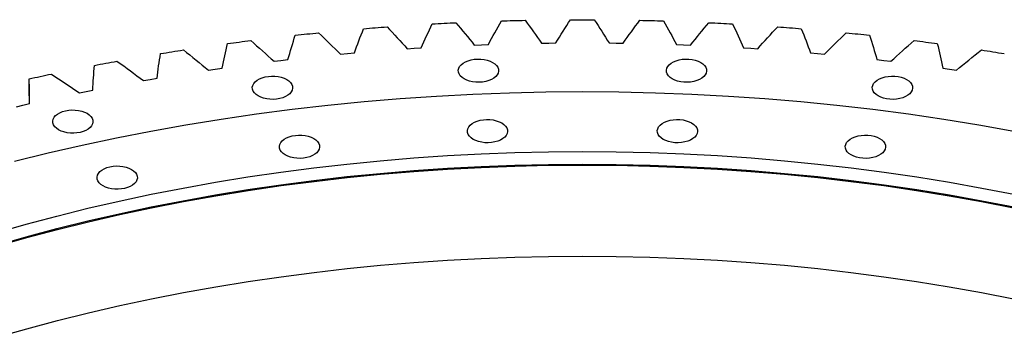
# Model space of a CAD drawing. Header units: millimetres. Extents: x 1009 to 11354, y 2065 to 9958.
# Tile 15 of 18: x 8293 to 8929, y 6431 to 6636. Entities that reach past the tile are written whole.
import ezdxf

# ---------------------------------------------------------------- set-up
doc = ezdxf.new("R2010")
doc.units = ezdxf.units.MM
doc.header["$LTSCALE"] = 50

msp = doc.modelspace()

# ---------------------------------------------------------------- linework, layer by layer
at = {"color": 7, "linetype": 'Continuous', "lineweight": 25}
for p, q in [((8630.25, 6621.04), (8634.82, 6621.11)), ((8634.82, 6621.11), (8639.39, 6621.16)), ((8673.77, 6621.16), (8678.34, 6621.11)), ((8678.34, 6621.11), (8682.9, 6621.04)), ((8500.37, 6613.94), (8504.88, 6614.36)), ((8504.88, 6614.36), (8509.4, 6614.76)), ((8543.46, 6617.43), (8548, 6617.73)), ((8548, 6617.73), (8552.55, 6618.02)), ((8586.79, 6619.8), (8591.35, 6619.98)), ((8591.35, 6619.98), (8595.91, 6620.15)), ((8717.25, 6620.15), (8721.81, 6619.98)), ((8721.81, 6619.98), (8726.37, 6619.8)), ((8760.61, 6618.02), (8765.15, 6617.73)), ((8765.15, 6617.73), (8769.69, 6617.43)), ((8803.76, 6614.76), (8808.28, 6614.36)), ((8808.28, 6614.36), (8812.79, 6613.94)), ((8457.59, 6609.33), (8462.06, 6609.87)), ((8462.06, 6609.87), (8466.54, 6610.39)), ((8846.61, 6610.39), (8851.09, 6609.87)), ((8851.09, 6609.87), (8855.57, 6609.33)), ((8415.21, 6603.63), (8419.64, 6604.28)), ((8419.64, 6604.28), (8424.07, 6604.92)), ((8889.08, 6604.92), (8893.52, 6604.28)), ((8893.52, 6604.28), (8897.95, 6603.63)), ((8373.32, 6596.83), (8377.69, 6597.6)), ((8377.69, 6597.6), (8382.07, 6598.35)), ((8299.58, 6594.59), (8299.58, 6581.93)), ((8331.99, 6588.96), (8336.3, 6589.84)), ((8336.3, 6589.84), (8340.62, 6590.7)), ((8291.32, 6580.02), (8295.56, 6581.01)), ((8295.56, 6581.01), (8299.8, 6581.98))]:
    msp.add_line(p, q, dxfattribs=at)
at = {"color": 7, "linetype": 'Continuous', "lineweight": 25, "flags": 128}
for points in [[(8559.71, 6633.46), (8561.62, 6633.57), (8563.52, 6633.67), (8565.43, 6633.78), (8567.33, 6633.88), (8569.24, 6633.98), (8571.15, 6634.07), (8573.05, 6634.16), (8574.96, 6634.26)], [(8604.26, 6635.4), (8606.18, 6635.45), (8608.09, 6635.51), (8610, 6635.56), (8611.91, 6635.61), (8613.82, 6635.66), (8615.73, 6635.71), (8617.65, 6635.75), (8619.56, 6635.79)], [(8648.92, 6636.17), (8650.84, 6636.18), (8652.75, 6636.19), (8654.66, 6636.19), (8656.58, 6636.19), (8658.49, 6636.19), (8660.41, 6636.19), (8662.32, 6636.18), (8664.23, 6636.17)], [(8693.6, 6635.79), (8695.51, 6635.75), (8697.42, 6635.71), (8699.33, 6635.66), (8701.25, 6635.61), (8703.16, 6635.56), (8705.07, 6635.51), (8706.98, 6635.45), (8708.89, 6635.4)], [(8738.2, 6634.26), (8740.1, 6634.16), (8742.01, 6634.07), (8743.92, 6633.98), (8745.82, 6633.88), (8747.73, 6633.78), (8749.63, 6633.67), (8751.54, 6633.57), (8753.44, 6633.46)], [(8471.28, 6626.15), (8473.16, 6626.35), (8475.04, 6626.56), (8476.92, 6626.76), (8478.81, 6626.95), (8480.69, 6627.15), (8482.57, 6627.34), (8484.46, 6627.54), (8486.34, 6627.73)], [(8515.35, 6630.38), (8517.25, 6630.53), (8519.14, 6630.69), (8521.04, 6630.84), (8522.93, 6630.99), (8524.83, 6631.14), (8526.73, 6631.28), (8528.63, 6631.42), (8530.52, 6631.57)], [(8782.63, 6631.57), (8784.53, 6631.42), (8786.43, 6631.28), (8788.32, 6631.14), (8790.22, 6630.99), (8792.12, 6630.84), (8794.01, 6630.69), (8795.91, 6630.53), (8797.8, 6630.38)], [(8826.81, 6627.73), (8828.7, 6627.54), (8830.58, 6627.34), (8832.47, 6627.15), (8834.35, 6626.95), (8836.23, 6626.76), (8838.11, 6626.56), (8839.99, 6626.35), (8841.88, 6626.15)], [(8427.58, 6620.78), (8429.44, 6621.03), (8431.31, 6621.28), (8433.17, 6621.53), (8435.04, 6621.78), (8436.9, 6622.03), (8438.77, 6622.27), (8440.64, 6622.51), (8442.51, 6622.75)], [(8870.65, 6622.75), (8872.52, 6622.51), (8874.39, 6622.27), (8876.25, 6622.03), (8878.12, 6621.78), (8879.98, 6621.53), (8881.85, 6621.28), (8883.71, 6621.03), (8885.58, 6620.78)], [(8384.34, 6614.29), (8386.18, 6614.59), (8388.02, 6614.89), (8389.87, 6615.18), (8391.71, 6615.48), (8393.56, 6615.77), (8395.4, 6616.06), (8397.25, 6616.35), (8399.1, 6616.64)], [(8914.06, 6616.64), (8915.91, 6616.35), (8917.75, 6616.06), (8919.6, 6615.77), (8921.44, 6615.48), (8923.29, 6615.18), (8925.13, 6614.89), (8926.97, 6614.59), (8928.82, 6614.29)], [(8341.65, 6606.68), (8343.47, 6607.03), (8345.28, 6607.37), (8347.1, 6607.72), (8348.92, 6608.06), (8350.74, 6608.4), (8352.56, 6608.74), (8354.39, 6609.08), (8356.21, 6609.41)], [(8598.64, 6608.59), (8600.03, 6607.65), (8601.13, 6606.58), (8601.91, 6605.43), (8602.35, 6604.22), (8602.44, 6602.98), (8602.17, 6601.75), (8601.56, 6600.56), (8600.62, 6599.45), (8599.37, 6598.44), (8597.85, 6597.56), (8596.1, 6596.84), (8594.17, 6596.3), (8592.12, 6595.94), (8589.98, 6595.79), (8587.84, 6595.84), (8585.74, 6596.09), (8583.74, 6596.54), (8581.89, 6597.18), (8580.26, 6597.98), (8578.87, 6598.93), (8577.77, 6599.99), (8576.99, 6601.15), (8576.55, 6602.36), (8576.46, 6603.6), (8576.72, 6604.83), (8577.34, 6606.01), (8578.28, 6607.13), (8579.53, 6608.14), (8581.05, 6609.01), (8582.79, 6609.73), (8584.72, 6610.28), (8586.78, 6610.63), (8588.91, 6610.79), (8591.06, 6610.73), (8593.16, 6610.48), (8595.16, 6610.03), (8597, 6609.39), (8598.64, 6608.59)], [(8732.9, 6608.59), (8734.29, 6607.65), (8735.39, 6606.58), (8736.17, 6605.43), (8736.61, 6604.22), (8736.7, 6602.98), (8736.43, 6601.75), (8735.82, 6600.56), (8734.88, 6599.45), (8733.63, 6598.44), (8732.11, 6597.56), (8730.36, 6596.84), (8728.43, 6596.3), (8726.38, 6595.94), (8724.25, 6595.79), (8722.1, 6595.84), (8720, 6596.09), (8718, 6596.54), (8716.15, 6597.18), (8714.52, 6597.98), (8713.13, 6598.93), (8712.03, 6599.99), (8711.25, 6601.15), (8710.81, 6602.36), (8710.72, 6603.6), (8710.98, 6604.83), (8711.6, 6606.01), (8712.54, 6607.13), (8713.79, 6608.14), (8715.31, 6609.01), (8717.05, 6609.73), (8718.98, 6610.28), (8721.04, 6610.63), (8723.17, 6610.79), (8725.32, 6610.73), (8727.42, 6610.48), (8729.42, 6610.03), (8731.26, 6609.39), (8732.9, 6608.59)], [(8299.59, 6597.97), (8301.38, 6598.37), (8303.17, 6598.76), (8304.96, 6599.15), (8306.75, 6599.54), (8308.54, 6599.93), (8310.33, 6600.31), (8312.13, 6600.7), (8313.93, 6601.08)], [(8465.75, 6597.56), (8467.13, 6596.62), (8468.23, 6595.55), (8469.01, 6594.4), (8469.45, 6593.18), (8469.54, 6591.95), (8469.28, 6590.72), (8468.66, 6589.53), (8467.72, 6588.41), (8466.47, 6587.41), (8464.96, 6586.53), (8463.21, 6585.81), (8461.28, 6585.27), (8459.22, 6584.91), (8457.09, 6584.76), (8454.95, 6584.81), (8452.84, 6585.06), (8450.84, 6585.51), (8449, 6586.15), (8447.36, 6586.95), (8445.97, 6587.9), (8444.87, 6588.96), (8444.09, 6590.12), (8443.65, 6591.33), (8443.56, 6592.57), (8443.83, 6593.8), (8444.44, 6594.98), (8445.39, 6596.1), (8446.63, 6597.11), (8448.15, 6597.98), (8449.9, 6598.7), (8451.83, 6599.25), (8453.89, 6599.6), (8456.02, 6599.75), (8458.16, 6599.7), (8460.26, 6599.45), (8462.26, 6599), (8464.11, 6598.36), (8465.75, 6597.56)], [(8865.79, 6597.56), (8867.18, 6596.62), (8868.28, 6595.55), (8869.06, 6594.4), (8869.5, 6593.18), (8869.59, 6591.95), (8869.32, 6590.72), (8868.71, 6589.53), (8867.77, 6588.41), (8866.52, 6587.41), (8865, 6586.53), (8863.26, 6585.81), (8861.33, 6585.27), (8859.27, 6584.91), (8857.14, 6584.76), (8854.99, 6584.81), (8852.89, 6585.06), (8850.89, 6585.51), (8849.05, 6586.15), (8847.41, 6586.95), (8846.02, 6587.9), (8844.92, 6588.96), (8844.14, 6590.12), (8843.7, 6591.33), (8843.61, 6592.57), (8843.88, 6593.8), (8844.49, 6594.98), (8845.43, 6596.1), (8846.68, 6597.11), (8848.2, 6597.98), (8849.95, 6598.7), (8851.88, 6599.25), (8853.93, 6599.6), (8856.06, 6599.75), (8858.21, 6599.7), (8860.31, 6599.45), (8862.31, 6599), (8864.16, 6598.36), (8865.79, 6597.56)], [(8290.11, 6544.78), (8311.78, 6550.15), (8333.69, 6555.2), (8355.82, 6559.91), (8378.15, 6564.29), (8400.68, 6568.33), (8423.38, 6572.02), (8446.24, 6575.37), (8469.25, 6578.38), (8492.38, 6581.04), (8515.63, 6583.34), (8538.97, 6585.3), (8562.4, 6586.9), (8585.89, 6588.14), (8609.42, 6589.03), (8632.99, 6589.57), (8656.58, 6589.74), (8680.16, 6589.57), (8703.73, 6589.03), (8727.27, 6588.14), (8750.76, 6586.9), (8774.18, 6585.3), (8797.53, 6583.34), (8820.77, 6581.04), (8843.91, 6578.38), (8866.91, 6575.37), (8889.77, 6572.02), (8912.48, 6568.33), (8935, 6564.29)], [(8336.92, 6575.73), (8338.31, 6574.78), (8339.41, 6573.72), (8340.19, 6572.56), (8340.63, 6571.35), (8340.72, 6570.11), (8340.46, 6568.88), (8339.84, 6567.69), (8338.9, 6566.58), (8337.65, 6565.57), (8336.13, 6564.69), (8334.39, 6563.97), (8332.46, 6563.43), (8330.4, 6563.08), (8328.27, 6562.92), (8326.12, 6562.97), (8324.02, 6563.23), (8322.02, 6563.68), (8320.18, 6564.31), (8318.54, 6565.11), (8317.15, 6566.06), (8316.05, 6567.12), (8315.27, 6568.28), (8314.83, 6569.49), (8314.74, 6570.73), (8315.01, 6571.96), (8315.62, 6573.15), (8316.56, 6574.26), (8317.81, 6575.27), (8319.33, 6576.15), (8321.08, 6576.87), (8323.01, 6577.41), (8325.06, 6577.77), (8327.19, 6577.92), (8329.34, 6577.87), (8331.44, 6577.61), (8333.44, 6577.16), (8335.29, 6576.53), (8336.92, 6575.73)], [(8604.49, 6569.54), (8605.88, 6568.6), (8606.98, 6567.53), (8607.76, 6566.38), (8608.2, 6565.16), (8608.29, 6563.93), (8608.02, 6562.7), (8607.41, 6561.51), (8606.46, 6560.39), (8605.22, 6559.39), (8603.7, 6558.51), (8601.95, 6557.79), (8600.02, 6557.24), (8597.97, 6556.89), (8595.83, 6556.74), (8593.69, 6556.79), (8591.59, 6557.04), (8589.59, 6557.49), (8587.74, 6558.13), (8586.1, 6558.93), (8584.72, 6559.87), (8583.62, 6560.94), (8582.84, 6562.09), (8582.4, 6563.31), (8582.31, 6564.55), (8582.57, 6565.78), (8583.19, 6566.96), (8584.13, 6568.08), (8585.38, 6569.09), (8586.9, 6569.96), (8588.64, 6570.68), (8590.57, 6571.23), (8592.63, 6571.58), (8594.76, 6571.73), (8596.91, 6571.68), (8599.01, 6571.43), (8601.01, 6570.98), (8602.85, 6570.34), (8604.49, 6569.54)], [(8727.05, 6569.54), (8728.44, 6568.6), (8729.54, 6567.53), (8730.32, 6566.38), (8730.76, 6565.16), (8730.85, 6563.93), (8730.58, 6562.7), (8729.97, 6561.51), (8729.03, 6560.39), (8727.78, 6559.39), (8726.26, 6558.51), (8724.51, 6557.79), (8722.58, 6557.24), (8720.53, 6556.89), (8718.4, 6556.74), (8716.25, 6556.79), (8714.15, 6557.04), (8712.15, 6557.49), (8710.3, 6558.13), (8708.67, 6558.93), (8707.28, 6559.87), (8706.18, 6560.94), (8705.4, 6562.09), (8704.96, 6563.31), (8704.87, 6564.55), (8705.13, 6565.78), (8705.75, 6566.96), (8706.69, 6568.08), (8707.94, 6569.09), (8709.46, 6569.96), (8711.2, 6570.68), (8713.13, 6571.23), (8715.19, 6571.58), (8717.32, 6571.73), (8719.47, 6571.68), (8721.57, 6571.43), (8723.57, 6570.98), (8725.41, 6570.34), (8727.05, 6569.54)], [(8483.18, 6559.47), (8484.56, 6558.53), (8485.66, 6557.46), (8486.44, 6556.31), (8486.88, 6555.09), (8486.97, 6553.86), (8486.71, 6552.63), (8486.09, 6551.44), (8485.15, 6550.32), (8483.9, 6549.32), (8482.39, 6548.44), (8480.64, 6547.72), (8478.71, 6547.17), (8476.65, 6546.82), (8474.52, 6546.67), (8472.38, 6546.72), (8470.27, 6546.97), (8468.27, 6547.42), (8466.43, 6548.06), (8464.79, 6548.86), (8463.4, 6549.81), (8462.3, 6550.87), (8461.52, 6552.02), (8461.08, 6553.24), (8461, 6554.48), (8461.26, 6555.71), (8461.87, 6556.89), (8462.82, 6558.01), (8464.06, 6559.02), (8465.58, 6559.89), (8467.33, 6560.61), (8469.26, 6561.16), (8471.32, 6561.51), (8473.45, 6561.66), (8475.59, 6561.61), (8477.69, 6561.36), (8479.69, 6560.91), (8481.54, 6560.27), (8483.18, 6559.47)], [(8848.36, 6559.47), (8849.75, 6558.53), (8850.85, 6557.46), (8851.63, 6556.31), (8852.07, 6555.09), (8852.16, 6553.86), (8851.89, 6552.63), (8851.28, 6551.44), (8850.34, 6550.32), (8849.09, 6549.32), (8847.57, 6548.44), (8845.83, 6547.72), (8843.9, 6547.17), (8841.84, 6546.82), (8839.71, 6546.67), (8837.56, 6546.72), (8835.46, 6546.97), (8833.46, 6547.42), (8831.62, 6548.06), (8829.98, 6548.86), (8828.59, 6549.81), (8827.49, 6550.87), (8826.71, 6552.02), (8826.27, 6553.24), (8826.18, 6554.48), (8826.45, 6555.71), (8827.06, 6556.89), (8828, 6558.01), (8829.25, 6559.02), (8830.77, 6559.89), (8832.52, 6560.61), (8834.45, 6561.16), (8836.5, 6561.51), (8838.63, 6561.66), (8840.78, 6561.61), (8842.88, 6561.36), (8844.88, 6560.91), (8846.73, 6560.27), (8848.36, 6559.47)], [(8277.95, 6498.59), (8297.53, 6504.17), (8317.36, 6509.44), (8337.42, 6514.42), (8357.7, 6519.09), (8378.18, 6523.45), (8398.86, 6527.5), (8419.71, 6531.24), (8440.72, 6534.66), (8461.88, 6537.76), (8483.18, 6540.55), (8504.59, 6543), (8526.11, 6545.14), (8547.72, 6546.95), (8569.4, 6548.43), (8591.14, 6549.58), (8612.93, 6550.41), (8634.75, 6550.9), (8656.58, 6551.07), (8678.41, 6550.9), (8700.23, 6550.41), (8722.01, 6549.58), (8743.75, 6548.43), (8765.44, 6546.95), (8787.04, 6545.14), (8808.56, 6543), (8829.98, 6540.55), (8851.27, 6537.76), (8872.43, 6534.66), (8893.45, 6531.24), (8914.3, 6527.5), (8934.97, 6523.45)], [(8277.95, 6490.43), (8297.53, 6496), (8317.36, 6501.28), (8337.42, 6506.25), (8357.7, 6510.92), (8378.18, 6515.29), (8398.86, 6519.34), (8419.71, 6523.07), (8440.72, 6526.5), (8461.88, 6529.6), (8483.18, 6532.38), (8504.59, 6534.84), (8526.11, 6536.97), (8547.72, 6538.78), (8569.4, 6540.26), (8591.14, 6541.42), (8612.93, 6542.24), (8634.75, 6542.74), (8656.58, 6542.9), (8678.41, 6542.74), (8700.23, 6542.24), (8722.01, 6541.42), (8743.75, 6540.26), (8765.44, 6538.78), (8787.04, 6536.97), (8808.56, 6534.84), (8829.98, 6532.38), (8851.27, 6529.6), (8872.43, 6526.5), (8893.45, 6523.07), (8914.3, 6519.34), (8934.97, 6515.29)], [(8278.4, 6489.91), (8297.96, 6495.48), (8317.77, 6500.75), (8337.8, 6505.72), (8358.06, 6510.38), (8378.52, 6514.74), (8399.17, 6518.79), (8419.99, 6522.52), (8440.98, 6525.94), (8462.12, 6529.04), (8483.39, 6531.82), (8504.78, 6534.27), (8526.27, 6536.4), (8547.85, 6538.21), (8569.51, 6539.69), (8591.22, 6540.84), (8612.98, 6541.66), (8634.77, 6542.16), (8656.58, 6542.32), (8678.38, 6542.16), (8700.17, 6541.66), (8721.93, 6540.84), (8743.65, 6539.69), (8765.31, 6538.21), (8786.89, 6536.4), (8808.38, 6534.27), (8829.77, 6531.82), (8851.04, 6529.04), (8872.17, 6525.94), (8893.16, 6522.52), (8913.99, 6518.79), (8934.64, 6514.74)], [(8365.58, 6539.54), (8366.97, 6538.59), (8368.07, 6537.53), (8368.85, 6536.37), (8369.29, 6535.16), (8369.38, 6533.92), (8369.11, 6532.69), (8368.5, 6531.5), (8367.56, 6530.39), (8366.31, 6529.38), (8364.79, 6528.51), (8363.04, 6527.79), (8361.11, 6527.24), (8359.06, 6526.89), (8356.93, 6526.73), (8354.78, 6526.79), (8352.68, 6527.04), (8350.68, 6527.49), (8348.83, 6528.13), (8347.2, 6528.93), (8345.81, 6529.87), (8344.71, 6530.94), (8343.93, 6532.09), (8343.49, 6533.3), (8343.4, 6534.54), (8343.66, 6535.77), (8344.28, 6536.96), (8345.22, 6538.07), (8346.47, 6539.08), (8347.99, 6539.96), (8349.73, 6540.68), (8351.66, 6541.22), (8353.72, 6541.58), (8355.85, 6541.73), (8358, 6541.68), (8360.1, 6541.43), (8362.1, 6540.98), (8363.94, 6540.34), (8365.58, 6539.54)], [(8278.4, 6431.12), (8297.96, 6436.69), (8317.77, 6441.96), (8337.8, 6446.93), (8358.06, 6451.59), (8378.52, 6455.95), (8399.17, 6460), (8419.99, 6463.73), (8440.98, 6467.15), (8462.12, 6470.25), (8483.39, 6473.02), (8504.78, 6475.48), (8526.27, 6477.61), (8547.85, 6479.42), (8569.51, 6480.9), (8591.22, 6482.05), (8612.98, 6482.87), (8634.77, 6483.37), (8656.58, 6483.53), (8678.38, 6483.37), (8700.17, 6482.87), (8721.93, 6482.05), (8743.65, 6480.9), (8765.31, 6479.42), (8786.89, 6477.61), (8808.38, 6475.48), (8829.77, 6473.02), (8851.04, 6470.25), (8872.17, 6467.15), (8893.16, 6463.73), (8913.99, 6460), (8934.64, 6455.95)]]:
    msp.add_lwpolyline(points, dxfattribs=at)
at = {"color": 7, "linetype": 'Continuous', "lineweight": 25}
for points in [[(8552.55, 6618.02), (8554.82, 6623.18), (8557.2, 6628.33), (8559.71, 6633.46)], [(8574.96, 6634.26), (8579.01, 6629.46), (8582.96, 6624.64), (8586.79, 6619.8)], [(8595.91, 6620.15), (8598.57, 6625.25), (8601.36, 6630.33), (8604.26, 6635.4)], [(8619.56, 6635.79), (8623.24, 6630.9), (8626.8, 6625.98), (8630.25, 6621.04)], [(8639.39, 6621.16), (8642.45, 6626.19), (8645.63, 6631.19), (8648.92, 6636.17)], [(8664.23, 6636.17), (8667.53, 6631.19), (8670.71, 6626.19), (8673.77, 6621.16)], [(8682.9, 6621.04), (8686.35, 6625.98), (8689.92, 6630.9), (8693.6, 6635.79)], [(8708.89, 6635.4), (8711.79, 6630.33), (8714.58, 6625.25), (8717.25, 6620.15)], [(8726.37, 6619.8), (8730.2, 6624.64), (8734.14, 6629.46), (8738.2, 6634.26)], [(8753.44, 6633.46), (8755.95, 6628.33), (8758.34, 6623.18), (8760.61, 6618.02)], [(8486.34, 6627.73), (8491.13, 6623.16), (8495.8, 6618.57), (8500.37, 6613.94)], [(8509.4, 6614.76), (8511.26, 6619.98), (8513.25, 6625.19), (8515.35, 6630.38)], [(8530.52, 6631.57), (8534.95, 6626.88), (8539.26, 6622.17), (8543.46, 6617.43)], [(8769.69, 6617.43), (8773.89, 6622.17), (8778.21, 6626.88), (8782.63, 6631.57)], [(8797.8, 6630.38), (8799.91, 6625.19), (8801.89, 6619.98), (8803.76, 6614.76)], [(8812.79, 6613.94), (8817.35, 6618.57), (8822.03, 6623.16), (8826.81, 6627.73)], [(8424.07, 6604.92), (8425.12, 6610.21), (8426.29, 6615.5), (8427.58, 6620.78)], [(8442.51, 6622.75), (8447.64, 6618.31), (8452.67, 6613.84), (8457.59, 6609.33)], [(8466.54, 6610.39), (8468, 6615.66), (8469.58, 6620.91), (8471.28, 6626.15)], [(8841.88, 6626.15), (8843.58, 6620.91), (8845.16, 6615.66), (8846.61, 6610.39)], [(8855.57, 6609.33), (8860.49, 6613.84), (8865.52, 6618.31), (8870.65, 6622.75)], [(8885.58, 6620.78), (8886.87, 6615.5), (8888.04, 6610.21), (8889.08, 6604.92)], [(8382.07, 6598.35), (8382.7, 6603.67), (8383.46, 6608.98), (8384.34, 6614.29)], [(8399.1, 6616.64), (8404.57, 6612.34), (8409.94, 6608), (8415.21, 6603.63)], [(8897.95, 6603.63), (8903.22, 6608), (8908.59, 6612.34), (8914.06, 6616.64)], [(8356.21, 6609.41), (8362.01, 6605.26), (8367.71, 6601.07), (8373.32, 6596.83)], [(8340.62, 6590.7), (8340.84, 6596.03), (8341.18, 6601.35), (8341.65, 6606.68)], [(8299.8, 6581.98), (8299.61, 6587.31), (8299.54, 6592.64), (8299.59, 6597.97)], [(8313.93, 6601.08), (8320.04, 6597.08), (8326.06, 6593.04), (8331.99, 6588.96)]]:
    msp.add_open_spline(points, degree=3, dxfattribs=at)

doc.saveas('drawing.dxf')
